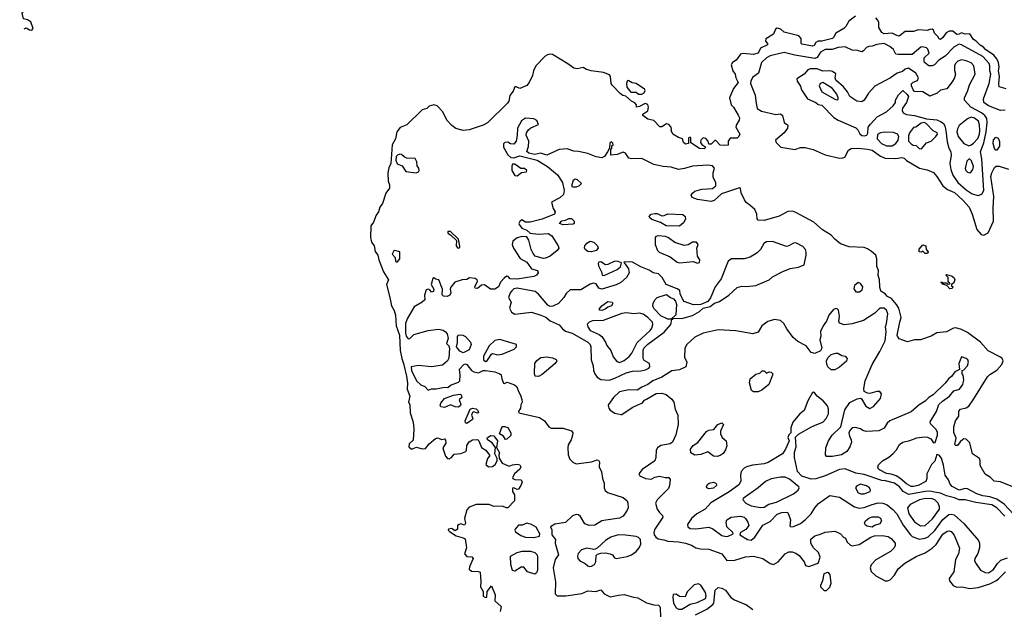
# Model space of a CAD drawing. Extents: x 2293830 to 2387798, y 66850 to 233222.
# Tile 17 of 192: x 2316571 to 2324948, y 145432 to 150449. Entities that reach past the tile are written whole.
import ezdxf

# ---------------------------------------------------------------- set-up
doc = ezdxf.new("R2010")
doc.units = 0

msp = doc.modelspace()

# ---------------------------------------------------------------- linework, layer by layer
at = {"layer": '0CON05XD'}
for points in [[(2316608.4, 150371.7), (2316625, 150380), (2316655, 150362.9), (2316675, 150359.4), (2316686.9, 150375), (2316665, 150430), (2316637, 150447), (2316602.5, 150455), (2316593.3, 150505), (2316613.8, 150535), (2316605, 150553.3), (2316585, 150554), (2316573.1, 150545), (2316571.2, 150536.4)], [(2323681.8, 150478.2), (2323624.3, 150435.7), (2323598.7, 150391.3), (2323583.8, 150375), (2323516, 150335), (2323495, 150296.2), (2323485, 150288.6), (2323395, 150267.1), (2323365, 150266.7), (2323345.5, 150255), (2323330.4, 150229.6), (2323315, 150222.5), (2323225, 150240), (2323220, 150245), (2323219.6, 150289.6), (2323200.4, 150310.4), (2323075, 150343.3), (2323046.9, 150366.9), (2323015, 150375.6), (2323002.4, 150367.6), (2322985, 150324.5), (2322919.1, 150285), (2322916.2, 150266.2), (2322934, 150245), (2322933.3, 150235), (2322875, 150206.2), (2322860.8, 150175), (2322850, 150165), (2322815, 150153.5), (2322725, 150162.5), (2322703.6, 150156.4), (2322666.7, 150105), (2322636.1, 150083.9), (2322623.9, 150066.1), (2322637.1, 150015), (2322656.9, 149985), (2322663.4, 149953.4), (2322683.1, 149915), (2322645.5, 149864.5), (2322611.2, 149785), (2322623.3, 149725), (2322645, 149703.3), (2322685, 149636.2), (2322694, 149615), (2322692, 149595), (2322667.3, 149552.7), (2322663.8, 149535), (2322696.7, 149475), (2322690, 149455), (2322675, 149440), (2322615, 149440), (2322600, 149415), (2322598.3, 149381.7), (2322565, 149377.5), (2322531.7, 149381.7), (2322495, 149420), (2322485, 149420), (2322455, 149390), (2322435, 149390), (2322427.5, 149415), (2322408, 149438), (2322385, 149443.3), (2322366.2, 149425), (2322363.3, 149405), (2322375, 149387.5), (2322410, 149365), (2322395, 149350), (2322355, 149353.8), (2322281.7, 149401.7), (2322280, 149445), (2322275, 149450), (2322260, 149445), (2322260, 149395), (2322235, 149390), (2322220, 149405), (2322210, 149435), (2322175, 149446.7), (2322127.5, 149475), (2322112.5, 149505), (2322117.5, 149515), (2322113.8, 149535), (2322095, 149558), (2322075, 149563.3), (2322035, 149537.5), (2322018.3, 149538.3), (2321965, 149592.5), (2321915, 149603.8), (2321873.8, 149635), (2321873.3, 149645), (2321915.4, 149674.6), (2321920.9, 149705), (2321915, 149728), (2321893.2, 149736.8), (2321845, 149710), (2321820, 149705), (2321817.5, 149725), (2321805, 149742.5), (2321776.4, 149756.4), (2321727, 149797), (2321703.9, 149803.9), (2321680.7, 149820.7), (2321610.7, 149890.7), (2321602.5, 149905), (2321597.5, 149965), (2321590, 149980), (2321538.3, 149998.3), (2321432.3, 150012.3), (2321393.9, 150023.9), (2321365, 150043.3), (2321315, 150030), (2321285, 150036), (2321235, 150073.3), (2321105, 150151.2), (2321085, 150156.2), (2321060.5, 150149.5), (2321041.7, 150138.3), (2320962, 150055), (2320941.9, 150015), (2320934.4, 149975), (2320906, 149915), (2320885, 149888), (2320825, 149863.2), (2320795, 149877.5), (2320783, 149877), (2320769, 149841), (2320742.5, 149805), (2320732, 149755), (2320721.7, 149738.3), (2320549.8, 149570.2), (2320515, 149550), (2320395, 149511.9), (2320345, 149505.6), (2320283, 149523), (2320248.8, 149548.8), (2320206.2, 149595), (2320170, 149665), (2320123.8, 149715), (2320095.9, 149724.1), (2320056.2, 149713.8), (2320035, 149693.3), (2319995, 149682.5), (2319864.2, 149555), (2319807.3, 149532.7), (2319778.5, 149495), (2319767.8, 149435), (2319740.8, 149385), (2319729.3, 149225), (2319712.4, 149187.6), (2319704.2, 149145), (2319706.1, 149076.1), (2319716.7, 149045), (2319717.5, 149015), (2319686.1, 148973.9), (2319657.1, 148885), (2319636.4, 148853.6), (2319624.4, 148815), (2319603.1, 148785), (2319580, 148725), (2319558.8, 148695), (2319555.7, 148595), (2319564.4, 148555), (2319585.8, 148525), (2319596.2, 148476.2), (2319618, 148445), (2319626.7, 148405), (2319667.5, 148305), (2319710, 148235), (2319693.3, 148195), (2319719.6, 148085), (2319734.2, 148015), (2319756.7, 147975), (2319767.8, 147935), (2319775.4, 147845), (2319802.2, 147765), (2319808.6, 147635), (2319821.5, 147565), (2319837.7, 147525), (2319863.3, 147415), (2319870.5, 147355), (2319869.1, 147305), (2319890, 147245), (2319880, 147195), (2319889.2, 147175), (2319891.9, 147105), (2319917.5, 147025), (2319923.5, 146965), (2319919.3, 146870.7), (2319885, 146841.1), (2319882.8, 146815), (2319905, 146795.5), (2319948.2, 146811.8), (2319995, 146797.4), (2320025, 146800.5), (2320055, 146840), (2320109.1, 146885), (2320125, 146890.7), (2320164, 146876), (2320185, 146883.3), (2320195, 146872.5), (2320198, 146845), (2320170.8, 146805), (2320175.6, 146785), (2320194.4, 146734.4), (2320210.6, 146715), (2320225, 146711.5), (2320245.3, 146724.7), (2320267, 146753), (2320325, 146758.5), (2320366.3, 146773.7), (2320373.8, 146785), (2320375.6, 146825), (2320395, 146856), (2320423.6, 146873.6), (2320465, 146878), (2320476.9, 146866.9), (2320499.5, 146809.5), (2320536.4, 146786.3), (2320568.8, 146745), (2320567.5, 146735), (2320550, 146715), (2320536.7, 146665), (2320560, 146645), (2320595, 146648.8), (2320617.5, 146665), (2320633.3, 146695), (2320633.3, 146715), (2320613.8, 146755), (2320619.3, 146809.3), (2320590, 146850), (2320552.5, 146875), (2320547.5, 146885), (2320550, 146895), (2320578.3, 146911.7), (2320605, 146908.8), (2320637.5, 146865), (2320628, 146808), (2320653.8, 146765), (2320646.5, 146745), (2320649.2, 146719.2), (2320676.4, 146676.4), (2320735, 146651.2), (2320765, 146662.5), (2320805, 146666.7), (2320825, 146662.5), (2320833.8, 146645), (2320827.5, 146625), (2320781.2, 146585), (2320763.3, 146555), (2320767.5, 146545), (2320785, 146537.5), (2320838.8, 146535), (2320846.5, 146515), (2320835, 146486.7), (2320815, 146454.2), (2320805, 146452), (2320775, 146466.7), (2320765, 146462.5), (2320762.5, 146435), (2320780.8, 146405), (2320780, 146355), (2320725, 146296.4), (2320714, 146295), (2320675, 146309.2), (2320605, 146306.6), (2320565, 146323.3), (2320455, 146324.7), (2320395, 146301.2), (2320375, 146278.1), (2320356.6, 146205), (2320364.6, 146165), (2320355, 146146.9), (2320325, 146159.6), (2320310.8, 146155), (2320297.1, 146145), (2320295, 146113.1), (2320275, 146100.4), (2320245, 146121.2), (2320218.9, 146115), (2320216.7, 146105), (2320226.9, 146095), (2320285, 146058.5), (2320345, 146041.8), (2320361.1, 146031.1), (2320372.9, 145955), (2320356.2, 145905), (2320375, 145882.5), (2320417.8, 145877.8), (2320429.2, 145865), (2320396.8, 145795), (2320396.6, 145775), (2320415, 145756.1), (2320473.9, 145753.9), (2320487.9, 145747.9), (2320493.6, 145665)], [(2324965, 149861.2), (2324905, 149876.7), (2324900.6, 149905), (2324907.3, 149965), (2324898.2, 150015), (2324903.6, 150043.6), (2324900, 150085), (2324885.4, 150115.4), (2324857.7, 150147.7), (2324787.5, 150195), (2324772.5, 150215), (2324742, 150232), (2324710, 150265), (2324685, 150278.9), (2324655, 150328.1), (2324615, 150326.9), (2324585, 150336.2), (2324565, 150324.6), (2324545, 150323.6), (2324510, 150350), (2324480, 150350), (2324452.4, 150337.6), (2324425, 150296.2), (2324405, 150281.2), (2324395, 150282.5), (2324384.1, 150304.1), (2324353.3, 150335), (2324345, 150360), (2324333, 150367), (2324313.6, 150366.4), (2324293, 150357), (2324216.4, 150363.6), (2324175, 150347.5), (2324105, 150348), (2324055, 150310), (2324035, 150314), (2323995, 150335.5), (2323925, 150328), (2323905, 150338.8), (2323881.1, 150381.1), (2323880, 150425), (2323872, 150445), (2323854.2, 150465)], [(2324955, 149678.6), (2324915.9, 149675.9), (2324815, 149714.5), (2324774.7, 149744.7), (2324770.4, 149775), (2324817.9, 149905), (2324834.6, 149985), (2324824.5, 150015), (2324825.4, 150055), (2324819.5, 150075), (2324764.4, 150135), (2324585, 150235.7), (2324565, 150241.4), (2324521.1, 150218.9), (2324445, 150138.9), (2324392, 150105), (2324355, 150064.2), (2324335, 150056.9), (2324305, 150056.2), (2324270, 150085), (2324266.1, 150096.1), (2324266.2, 150125), (2324307.5, 150165), (2324296.7, 150196.7), (2324285, 150210), (2324248.3, 150218.3), (2324236.7, 150215), (2324165, 150151.9), (2324046.4, 150153.6), (2324025.7, 150155.7), (2324005.7, 150195), (2323975, 150221.1), (2323925, 150245.4), (2323865, 150239.1), (2323825, 150222.9), (2323795, 150221.2), (2323775, 150213.3), (2323751.2, 150185), (2323735, 150176.2), (2323698, 150188), (2323655, 150189.4), (2323595, 150218.8), (2323535, 150211.8), (2323483.6, 150196.4), (2323425, 150196.4), (2323385, 150172.5), (2323355, 150125.7), (2323335, 150119.5), (2323165, 150148.1), (2323075, 150170.5), (2322955, 150141.5), (2322925, 150125.6), (2322881.9, 150085), (2322857, 149993), (2322805, 149957.5), (2322792.5, 149925), (2322790, 149905), (2322827.6, 149807.6), (2322835.6, 149735.6)], [(2324725, 148954.3), (2324755.6, 148964.4), (2324774.4, 148995), (2324757.4, 149265), (2324745.4, 149325), (2324775, 149400), (2324794.1, 149495), (2324802.5, 149575), (2324798.5, 149608.5), (2324783.3, 149635), (2324755, 149656.5), (2324664, 149705), (2324610, 149765), (2324610, 149785), (2324638.8, 149845), (2324652, 149895), (2324699.2, 149985), (2324688.8, 150055), (2324665, 150081.2), (2324625, 150100), (2324585, 150106), (2324553.3, 150095), (2324532.7, 150077.3), (2324523.3, 150055), (2324523.8, 150016.2), (2324532.5, 149985), (2324525.6, 149955), (2324505, 149918.8), (2324458.2, 149861.8), (2324405, 149847.8), (2324375.6, 149824.4), (2324315, 149798.8), (2324255, 149834), (2324185, 149837.5), (2324171.7, 149851.7), (2324157.5, 149885), (2324158.3, 149901.7), (2324173, 149917), (2324209.3, 149930.7), (2324216.7, 149955), (2324196.7, 149995), (2324133.6, 150036.4), (2324105, 150027.5), (2324082.5, 150007.5), (2324037.5, 149995), (2323981.2, 149955), (2323846.4, 149883.6), (2323792.2, 149825), (2323755, 149764), (2323735, 149749.4), (2323694.7, 149754.7), (2323634.3, 149795), (2323614.5, 149835), (2323578.9, 149878.9), (2323515, 149933.3), (2323508.2, 149955), (2323515, 149987.5), (2323485, 150008.8), (2323463.9, 150013.9), (2323405, 150011.5), (2323355, 150031.5), (2323295, 150029.4), (2323276.6, 150023.4), (2323244.1, 149985.9), (2323182.5, 149945), (2323186.2, 149925), (2323212.9, 149882.9), (2323223, 149853), (2323273.8, 149775), (2323345, 149744.4), (2323365, 149728.6), (2323395, 149720.8), (2323497.4, 149617.4), (2323535, 149593.1), (2323685, 149530), (2323702.7, 149512.7), (2323717.7, 149477.7), (2323736.1, 149463.9), (2323755, 149460), (2323777.5, 149465), (2323786.4, 149483.6), (2323791.2, 149535), (2323809.7, 149560.3), (2323867.6, 149622.4), (2323944.5, 149665.5), (2324003.8, 149715), (2324022.5, 149745), (2324023.8, 149765), (2324049.3, 149810.7), (2324085, 149847.5), (2324123, 149813), (2324132.5, 149795), (2324116.7, 149745), (2324081.2, 149695), (2324078.8, 149675), (2324086.7, 149655), (2324115, 149641.2), (2324185, 149634.2), (2324285, 149605.6), (2324375, 149596.5), (2324410.6, 149580.6), (2324430.8, 149565), (2324441.9, 149545), (2324451.8, 149505), (2324460.8, 149410.8), (2324476.2, 149355), (2324493.3, 149325), (2324496, 149295), (2324485.8, 149225), (2324493.1, 149175), (2324509.4, 149125), (2324551.9, 149065), (2324622.4, 149002.4), (2324675, 148966.9), (2324725, 148954.3)], [(2321865, 149813.8), (2321885, 149827.5), (2321891.2, 149845), (2321887, 149857), (2321815.9, 149905.9), (2321782.7, 149912.7), (2321755, 149927.5), (2321745, 149930), (2321740, 149925), (2321733.3, 149905), (2321737.5, 149875), (2321771.7, 149831.7), (2321815, 149832.5), (2321836.1, 149816.1), (2321865, 149813.8)], [(2323525, 149767.5), (2323535, 149772.5), (2323536, 149785), (2323523.8, 149815), (2323484, 149865), (2323405, 149913.8), (2323381.2, 149905), (2323373.8, 149885), (2323395, 149834.2), (2323505, 149773.8), (2323525, 149767.5)], [(2322835.6, 149735.6), (2322844.4, 149694.4), (2322881.1, 149671.1), (2323005, 149642), (2323045, 149648), (2323060, 149635), (2323074.1, 149574.1), (2323102.5, 149555), (2323107.5, 149545), (2323102.5, 149525), (2323074, 149485), (2323001.2, 149425), (2323007.5, 149405), (2323047.5, 149365), (2323165, 149344.4), (2323215, 149360.6), (2323255, 149361.4), (2323323, 149343), (2323425, 149298.9), (2323545, 149270.8), (2323575, 149272.5), (2323590.3, 149279.7), (2323622.1, 149337.9), (2323645, 149354.2), (2323705, 149356.7), (2323785, 149348.5), (2323825, 149338.2), (2323895, 149287.8), (2323935, 149270.5), (2324025, 149268.2), (2324075.2, 149275.3), (2324095, 149269.6), (2324115, 149251.4), (2324226.1, 149186.1), (2324290.7, 149170.7), (2324345, 149150), (2324375, 149113.8), (2324425, 149034.2), (2324465.4, 149005.4), (2324525, 148978.1), (2324595, 148913.1), (2324648, 148855), (2324675.5, 148795.5), (2324713, 148663), (2324752.2, 148622.2), (2324775, 148615.8), (2324810.8, 148635), (2324856.9, 148735), (2324852.9, 148845), (2324858.9, 148945), (2324832.7, 149115), (2324841.1, 149145), (2324865, 149192.5), (2324878.8, 149201.2), (2324905, 149201.2), (2324985, 149178.1)], [(2324645, 149376), (2324665, 149384.2), (2324685, 149396.9), (2324721.7, 149438.3), (2324735.7, 149474.3), (2324739.7, 149505), (2324736.8, 149555), (2324727.3, 149585), (2324695, 149610.5), (2324665, 149618.5), (2324635, 149606.4), (2324565, 149547.5), (2324548.9, 149521.1), (2324543.3, 149495), (2324554.5, 149454.5), (2324605, 149394.3), (2324645, 149376)], [(2325035, 146468.8), (2324915, 146516.7), (2324863, 146523), (2324830, 146555), (2324785, 146582.5), (2324742.5, 146655), (2324743.3, 146695), (2324736.7, 146715), (2324677.5, 146755), (2324655, 146850), (2324625, 146880), (2324605, 146882.5), (2324595, 146877.5), (2324572.3, 146857.7), (2324550, 146825), (2324535, 146826.7), (2324526.7, 146835), (2324538, 146888), (2324517.5, 146937.5), (2324519.2, 146985), (2324534, 147035), (2324560.8, 147075), (2324560.9, 147119.1), (2324574.4, 147135.6), (2324625, 147146.7), (2324645, 147160), (2324687.8, 147222.2), (2324805, 147410), (2324825, 147430), (2324885, 147466.7), (2324926.7, 147515), (2324938.8, 147545), (2324930, 147565), (2324915, 147578.8), (2324812.1, 147632.1), (2324746, 147706), (2324635, 147786.9), (2324585, 147813.5), (2324535, 147828.5), (2324515, 147825.6), (2324455, 147794.4), (2324375, 147783.3), (2324325, 147756.7), (2324235, 147725.6), (2324185, 147725.7), (2324125, 147708.1), (2324055, 147734), (2324038.6, 147755), (2324037.8, 147765), (2324058.1, 147875), (2324071.4, 147915), (2324049.6, 147995), (2324031.9, 148025), (2323987.6, 148077.6), (2323955, 148094.5), (2323935, 148115.6), (2323898.7, 148138.7), (2323888.9, 148175), (2323886.9, 148235), (2323874.6, 148275.4), (2323877.8, 148315), (2323865, 148350), (2323864.5, 148414.5), (2323854.2, 148445), (2323817.7, 148477.7), (2323785, 148498.9), (2323755, 148509.4), (2323627.1, 148517.1), (2323555, 148542.5), (2323505, 148580.6), (2323475, 148614.4), (2323401.1, 148661.1), (2323327.1, 148725), (2323175, 148809.2), (2323145, 148818.6), (2323105, 148816), (2323031.7, 148778.3), (2322905, 148739.2), (2322855, 148743.3), (2322846.7, 148755), (2322843.8, 148795), (2322824.3, 148835), (2322781.7, 148871.7), (2322753.1, 148893.1), (2322736.5, 148915), (2322709.2, 148975), (2322702.5, 149012.5), (2322695, 149017.5), (2322543.2, 148966.8), (2322478.7, 148911.3), (2322455, 148902.9), (2322338.3, 148918.3), (2322293.3, 148935), (2322283.3, 148955), (2322295, 148973.3), (2322315, 148988.8), (2322375, 149006), (2322465, 149012.5), (2322493.8, 149035), (2322493.8, 149065), (2322471.2, 149105), (2322472, 149145), (2322481.2, 149185), (2322465, 149205.8), (2322425, 149212.5), (2322295, 149203.3), (2322227.6, 149182.4), (2322175, 149175.4), (2322115, 149193.8), (2322045, 149198.9), (2321965, 149215.6), (2321865, 149266.7), (2321775, 149263.9), (2321755, 149271.9), (2321725, 149313.8), (2321705, 149321.2), (2321655, 149301.2), (2321600, 149295), (2321600, 149345), (2321610, 149355), (2321610, 149375), (2321620, 149385), (2321618.3, 149398.3), (2321605, 149410), (2321593, 149397), (2321590, 149355), (2321573.3, 149325), (2321546.7, 149285), (2321525, 149273.1), (2321475, 149281.3), (2321405, 149311.1), (2321325, 149327.7), (2321285, 149329.6), (2321228.9, 149348.9), (2321160, 149345), (2321055, 149296.2), (2321005, 149313.8), (2320955, 149302), (2320902.3, 149312.3), (2320886.4, 149326.4), (2320899.3, 149370.7), (2320902.2, 149415), (2320881.4, 149465), (2320882.9, 149485), (2320898.7, 149511.3), (2320920.3, 149529.7), (2320984.1, 149555.9), (2320969.9, 149589.9), (2320945, 149606.2), (2320875, 149610), (2320840.5, 149589.5), (2320807.5, 149525), (2320804.1, 149464.1), (2320794, 149415), (2320775, 149388.8), (2320748.3, 149391.7), (2320725, 149406.7), (2320700, 149405), (2320688.3, 149391.7), (2320687.5, 149365), (2320725, 149300), (2320750, 149275), (2320775, 149273.3), (2320825, 149291.2), (2320975, 149254), (2321060.5, 149200.5), (2321147.7, 149127.7), (2321190, 149065), (2321204.4, 148995), (2321197.8, 148962.2), (2321167.5, 148932.5), (2321096.7, 148895), (2321111.2, 148841.2), (2321127.5, 148815), (2321122.5, 148795), (2321015, 148750.6), (2320915, 148727.1), (2320875, 148727.5), (2320842.5, 148745), (2320825, 148731.2), (2320818.8, 148715), (2320820, 148705), (2320842.5, 148675), (2320885, 148656.7), (2320913.6, 148633.6), (2320985, 148623.3), (2321068.3, 148628.3), (2321099.7, 148609.7), (2321152, 148525), (2321157.5, 148505), (2321145, 148483.8), (2321084.4, 148435.6)], [(2324245, 149351.1), (2324285, 149400.5), (2324325.5, 149414.5), (2324366.2, 149453.8), (2324378.6, 149475), (2324376.4, 149486.4), (2324343.5, 149503.5), (2324284.4, 149564.4), (2324265, 149573.3), (2324240.8, 149569.2), (2324195, 149533.8), (2324175, 149532.5), (2324141.2, 149485), (2324131.7, 149461.7), (2324134, 149415), (2324155, 149393.3), (2324172.3, 149382.3), (2324197.1, 149377.1), (2324225, 149353.8), (2324245, 149351.1)], [(2323995, 149374.4), (2324025.4, 149394.6), (2324045.8, 149425), (2324050, 149455), (2324038.8, 149475), (2324005, 149489.2), (2323925, 149490.8), (2323894.3, 149485.7), (2323868.8, 149471.2), (2323866, 149435), (2323903.8, 149395), (2323945, 149374.4), (2323995, 149374.4)], [(2324885, 149340), (2324875, 149340), (2324865, 149352.5), (2324853.1, 149395), (2324855, 149427.5), (2324875, 149448.8), (2324895, 149440), (2324908.3, 149411.7), (2324907.3, 149372.7), (2324885, 149340)], [(2319945, 149147.1), (2319965, 149154), (2319970, 149165), (2319966.2, 149185), (2319953.3, 149205), (2319949.3, 149239.3), (2319935, 149267.5), (2319865, 149270.8), (2319841.5, 149281.5), (2319820.6, 149300.6), (2319805, 149304.3), (2319785, 149297.3), (2319775, 149285.6), (2319770.9, 149255), (2319782.8, 149222.8), (2319825, 149206.7), (2319855, 149156.2), (2319945, 149147.1)], [(2320805, 149121.1), (2320841.4, 149148.6), (2320883.3, 149155), (2320885.8, 149165), (2320865, 149183.3), (2320835, 149183.3), (2320785, 149218.6), (2320765, 149218.8), (2320756.9, 149203.1), (2320759.4, 149165), (2320785, 149122.9), (2320805, 149121.1)], [(2324655, 149146.7), (2324665, 149153.3), (2324681.2, 149175), (2324685, 149200), (2324668.8, 149248.8), (2324655, 149262.5), (2324645, 149262.5), (2324630, 149245), (2324616.4, 149183.6), (2324622, 149165), (2324635, 149151.2), (2324655, 149146.7)], [(2321305, 149022.9), (2321275, 149023.8), (2321268.8, 149035), (2321284.1, 149085.9), (2321296.4, 149093.6), (2321315, 149090), (2321350, 149055), (2321330, 149035), (2321305, 149022.9)], [(2322185, 148692.5), (2322072.5, 148695), (2322024, 148724), (2321949.3, 148749.3), (2321932.3, 148762.3), (2321927.5, 148775), (2321945, 148793.3), (2321975, 148801.2), (2321995, 148801.2), (2322035, 148780), (2322055, 148782.5), (2322085, 148798), (2322211.7, 148791.7), (2322232.5, 148775), (2322237, 148753), (2322219.3, 148720.7), (2322185, 148692.5)], [(2321195, 148703.3), (2321162.5, 148715), (2321183, 148737), (2321215, 148742.5), (2321243.6, 148756.4), (2321265, 148757.5), (2321288.8, 148735), (2321287.5, 148715), (2321280, 148710), (2321195, 148703.3)], [(2320305, 148504.3), (2320315, 148512), (2320317.1, 148522.9), (2320305, 148580.8), (2320235, 148648), (2320215, 148646.7), (2320212.5, 148632.5), (2320237.8, 148617.8), (2320288.8, 148568.8), (2320285.5, 148525), (2320295, 148508.6), (2320305, 148504.3)], [(2322335, 148377.5), (2322355, 148382.5), (2322357.5, 148405), (2322337, 148437), (2322332.5, 148505), (2322342.5, 148535), (2322330, 148555), (2322296.7, 148556.7), (2322258, 148532), (2322225, 148528.8), (2322145, 148552), (2322092.3, 148592.3), (2322065, 148603.8), (2322005, 148608.8), (2321982.5, 148605), (2321977.5, 148595), (2321978, 148535), (2321996.4, 148486.4), (2322011.7, 148471.7), (2322105, 148430), (2322165, 148386.7), (2322185, 148380), (2322305, 148392.5), (2322335, 148377.5)], [(2321084.4, 148435.6), (2321045, 148418.8), (2321025, 148418), (2320957.3, 148437.3), (2320938.8, 148458.8), (2320922, 148495), (2320901.7, 148571.7), (2320885, 148600), (2320845, 148603.3), (2320805, 148593.8), (2320766.1, 148563.9), (2320760, 148535), (2320771.2, 148505), (2320828.3, 148418.3), (2320885, 148386.7), (2320925, 148330), (2320977.5, 148315), (2320982.5, 148295), (2320967.5, 148275), (2320945, 148264), (2320805, 148241.1), (2320745, 148244.2), (2320725.8, 148265), (2320715, 148266.1), (2320695, 148253.6), (2320661.8, 148215), (2320646, 148175), (2320615, 148156.2), (2320576.4, 148156.4), (2320525, 148194), (2320501.2, 148188.8), (2320465, 148162.5), (2320447.5, 148165), (2320444, 148175), (2320467.5, 148225), (2320463.3, 148235), (2320446.8, 148246.8), (2320397.3, 148252.7), (2320375, 148238.9), (2320335, 148234.6), (2320274.1, 148215.9), (2320237.9, 148172.1), (2320234.5, 148155.5), (2320240, 148125), (2320230, 148105), (2320207.1, 148092.9), (2320177.6, 148097.6), (2320166.9, 148106.9), (2320168, 148155), (2320136.2, 148236.2), (2320111.2, 148241.2), (2320095, 148252), (2320085, 148246), (2320073.3, 148195), (2320095.8, 148155), (2320092.5, 148135), (2320075, 148130), (2320059.5, 148149.5), (2320045, 148156.7), (2320028.8, 148151.2), (2320015.6, 148105), (2320017.5, 148065), (2319996.7, 148045), (2319927.1, 148005), (2319868.6, 147905), (2319854.5, 147865), (2319852.6, 147785), (2319859.2, 147755), (2319875, 147733.5), (2319889.2, 147735), (2319925, 147770), (2320045.8, 147805.8), (2320135, 147816.5), (2320175, 147807.8), (2320193.7, 147793.7), (2320208.6, 147775), (2320215.5, 147735), (2320203.3, 147695), (2320221.4, 147675), (2320228.6, 147655), (2320222.3, 147567.7), (2320211.2, 147545), (2320169.2, 147510.8), (2320075, 147494.6), (2319965, 147507.5), (2319901.2, 147495), (2319904.4, 147465), (2319946.9, 147375), (2319985, 147343.3), (2320018.9, 147328.9), (2320045, 147298.1), (2320075, 147307.8), (2320115, 147309.1), (2320185, 147322.5), (2320215, 147320), (2320235, 147340), (2320305.8, 147365), (2320314.5, 147375.5), (2320320, 147425), (2320313.4, 147476.6), (2320351.2, 147515), (2320365, 147520), (2320376.2, 147515), (2320414.1, 147464.1), (2320435, 147451.5), (2320475, 147445.3), (2320515, 147463.1), (2320534.2, 147464.2), (2320612.7, 147452.7), (2320657.5, 147435), (2320667, 147427), (2320672.1, 147392.1), (2320687.5, 147355), (2320695, 147352.9), (2320717.5, 147365), (2320781, 147341), (2320801.1, 147325), (2320813.7, 147285), (2320832.9, 147255), (2320841.9, 147218.1), (2320845.7, 147194.3), (2320835, 147171.2), (2320832.3, 147145), (2320814.5, 147115), (2320816.7, 147105), (2320995, 147062.9), (2321036.7, 147035), (2321074.3, 146984.3), (2321092.7, 146972.7), (2321195, 146973.8), (2321265, 146950), (2321276, 146935), (2321273.8, 146915), (2321263.8, 146875), (2321238.6, 146831.4), (2321234.5, 146805.5), (2321237, 146747), (2321250.9, 146710.9), (2321276.2, 146685), (2321305, 146670.8), (2321435, 146688), (2321485, 146703.3), (2321495, 146700), (2321503.3, 146685), (2321500, 146645), (2321522.3, 146602.3), (2321529.2, 146545), (2321544, 146505), (2321543.8, 146465), (2321552.7, 146442.7), (2321572.5, 146425), (2321704.5, 146384.5), (2321738.8, 146355), (2321746, 146335), (2321747.5, 146295), (2321740.8, 146275), (2321705, 146225.7), (2321675, 146208.6), (2321558.3, 146191.7), (2321525, 146183.8), (2321465, 146146.9), (2321415, 146144.2), (2321378.3, 146158.3), (2321342.7, 146222.7), (2321325.9, 146235.9), (2321305, 146238.8), (2321275, 146228), (2321215, 146170.8), (2321123.2, 146156.8), (2321087.5, 146135), (2321097.7, 146107.7), (2321098, 146065), (2321128.8, 146025), (2321127.5, 145995), (2321156.2, 145895), (2321127.5, 145855), (2321110.6, 145785), (2321130, 145665), (2321126.7, 145565), (2321145, 145546.7), (2321217.7, 145547.7), (2321354.2, 145565.8), (2321405, 145590), (2321473, 145583), (2321515, 145597.5), (2321544.3, 145565), (2321595, 145538.1), (2321665, 145554), (2321715, 145558.1), (2321794.3, 145535.7), (2321829.6, 145529.6), (2321905, 145488), (2321965, 145470), (2322005, 145468.8), (2322015, 145460), (2322020.8, 145445), (2322022, 145365)], [(2321585, 147383.3), (2321635, 147400), (2321730, 147445), (2321785, 147458.6), (2321855, 147460), (2321895, 147470), (2321922.5, 147485), (2321932.5, 147495), (2321930, 147525), (2321885, 147550), (2321876.2, 147565), (2321875.6, 147635), (2321881.5, 147655), (2321915, 147689.4), (2322055, 147790), (2322110, 147855), (2322120, 147900), (2322128.3, 147901.7), (2322130, 147910), (2322205, 147906.2), (2322295, 147931.2), (2322355, 147966.7), (2322386.4, 147993.6), (2322445, 148010), (2322482.3, 148037.7), (2322525, 148052.5), (2322605.6, 148104.4), (2322675, 148170), (2322715, 148182), (2322755, 148178), (2322833, 148187), (2322947.5, 148235), (2322975, 148260), (2323065, 148307.8), (2323125, 148330.8), (2323196.1, 148343.9), (2323246.4, 148363.6), (2323261.9, 148445), (2323261.2, 148471.2), (2323256, 148495), (2323235, 148518), (2323175, 148551.2), (2323155, 148548.8), (2323115, 148524), (2323095, 148519.2), (2322975, 148562.5), (2322925, 148560), (2322901.2, 148545), (2322872.5, 148495), (2322845, 148464.3), (2322785, 148429.2), (2322735, 148413.8), (2322627, 148413), (2322600, 148395), (2322540, 148245), (2322489.2, 148175), (2322447.7, 148082.3), (2322425, 148052.5), (2322365, 148026.7), (2322305, 148024.2), (2322225, 148050), (2322210, 148075), (2322190, 148115), (2322187.5, 148145), (2322165, 148160), (2322072.5, 148195), (2322037.5, 148255), (2322005, 148287.5), (2321960, 148295), (2321927, 148317), (2321856.4, 148346.4), (2321785, 148386.2), (2321765, 148390), (2321710, 148385), (2321750, 148330), (2321756.4, 148295), (2321733.2, 148255), (2321685, 148212.8), (2321645, 148193.5), (2321525, 148157.3), (2321497.5, 148165), (2321475, 148201.2), (2321455.8, 148205.8), (2321425, 148198.2), (2321345, 148149.4), (2321255, 148149.2), (2321219.8, 148120.2), (2321199.4, 148085), (2321155.6, 148034.4), (2321108.3, 148011.7), (2321085, 148010), (2321065, 148020), (2320984.5, 148114.5), (2320956.2, 148135), (2320805, 148164.7), (2320775, 148158.2), (2320757.5, 148142.5), (2320744, 148126), (2320728.9, 148085), (2320752.9, 148045), (2320739.5, 147995), (2320755, 147960), (2320785, 147944.2), (2320925, 147959.2), (2321005, 147935.8), (2321047, 147917), (2321085, 147886.2), (2321162.3, 147852.3), (2321189.1, 147819.1), (2321215, 147798.6), (2321271.3, 147781.3), (2321404, 147705), (2321424, 147685), (2321430.8, 147665), (2321433.5, 147555), (2321451.2, 147505), (2321454.4, 147465), (2321464.4, 147435), (2321485, 147407.5), (2321515, 147388), (2321585, 147383.3)], [(2321435, 148473.5), (2321405, 148476), (2321382.3, 148492.3), (2321376.4, 148506.4), (2321378.8, 148525), (2321395, 148546.7), (2321425, 148563.8), (2321455.8, 148555.8), (2321486.7, 148525), (2321493.8, 148505), (2321475, 148486), (2321435, 148473.5)], [(2324295, 148460), (2324275, 148460), (2324255, 148480), (2324245, 148470), (2324223, 148473), (2324223, 148497), (2324255, 148532.5), (2324280, 148525), (2324283, 148493), (2324300, 148475), (2324295, 148460)], [(2319775, 148387.5), (2319785, 148388.8), (2319805.5, 148415), (2319806.2, 148475), (2319763.8, 148486.2), (2319755, 148482.5), (2319740, 148455), (2319766.7, 148425), (2319767.5, 148395), (2319775, 148387.5)], [(2321545, 148271.2), (2321655, 148322.5), (2321682, 148345), (2321690, 148380), (2321662.3, 148392.3), (2321635, 148394.4), (2321575, 148365.5), (2321555, 148362.9), (2321515, 148387.5), (2321497.5, 148385), (2321492, 148375), (2321496, 148355), (2321521.9, 148305), (2321526.2, 148276.2), (2321545, 148271.2)], [(2324485, 148160), (2324458.3, 148188.3), (2324425, 148200), (2324410, 148215), (2324415, 148220), (2324420, 148210), (2324455, 148210), (2324465, 148200), (2324488.3, 148201.7), (2324470, 148225), (2324470, 148255), (2324450, 148275), (2324455, 148280), (2324505, 148267.5), (2324521.7, 148251.7), (2324527.5, 148235), (2324518.8, 148211.2), (2324500, 148195), (2324500, 148185), (2324510, 148175), (2324505, 148162.5), (2324485, 148160)], [(2323715, 148133.8), (2323738.3, 148151.7), (2323743.3, 148175), (2323725, 148203.3), (2323705, 148212.5), (2323675, 148187.5), (2323669.3, 148159.3), (2323683.9, 148133.9), (2323715, 148133.8)], [(2322115, 147900), (2322085, 147901.2), (2322025, 147930), (2321965, 147992), (2321958.6, 148015), (2321960.8, 148035), (2321975, 148066.2), (2321995, 148086), (2322075, 148110), (2322107.5, 148085), (2322134.1, 148074.1), (2322150, 148055), (2322160, 148025), (2322152.5, 147937.5), (2322115, 147900)], [(2321525, 147974.2), (2321506.4, 147976.4), (2321501.2, 147985), (2321524, 148015), (2321575, 148050), (2321612.5, 148045), (2321616.7, 148035), (2321605.6, 148014.4), (2321575.8, 148004.2), (2321552.5, 147985), (2321525, 147974.2)], [(2321675, 147532), (2321715, 147550), (2321756.5, 147583.5), (2321778, 147612), (2321825, 147701.5), (2321936, 147804), (2321948.1, 147825), (2321957.8, 147855), (2321954.3, 147875), (2321915.7, 147915), (2321875, 147944.3), (2321845, 147953.1), (2321795, 147945.8), (2321735, 147953.6), (2321695, 147950.4), (2321535, 147890.7), (2321443.7, 147886.3), (2321416.7, 147875), (2321400.5, 147859.5), (2321404.2, 147835), (2321425.7, 147805.7), (2321501.5, 147771.5), (2321523, 147753), (2321555, 147706.2), (2321566.8, 147676.8), (2321600, 147635), (2321621.2, 147581.2), (2321651.7, 147541.7), (2321675, 147532)], [(2325025, 146241.5), (2324946.1, 146326.1), (2324885, 146368.4), (2324825, 146389.2), (2324765, 146397.9), (2324715, 146413.6), (2324635, 146457.8), (2324615, 146459.1), (2324565, 146447.1), (2324505, 146476.9), (2324486.9, 146496.9), (2324473.9, 146535), (2324444.4, 146575), (2324430.7, 146659.3), (2324415, 146717.5), (2324395, 146742.5), (2324375, 146750), (2324356.2, 146693.8), (2324327.5, 146665), (2324288.8, 146585), (2324290, 146545), (2324279.1, 146520.9), (2324215, 146484.6), (2324175, 146476.2), (2324155, 146478.5), (2324115, 146500), (2324058.5, 146548.5), (2324027.3, 146567.3), (2323985, 146582.4), (2323945, 146588.5), (2323885, 146618.8), (2323876.7, 146625), (2323871.2, 146645), (2323877.7, 146662.3), (2323911.2, 146695), (2323965, 146726.2), (2324001.2, 146758.8), (2324030.5, 146789.5), (2324056.1, 146833.9), (2324086.1, 146853.9), (2324145, 146868), (2324205, 146892.5), (2324265, 146899.2), (2324295.8, 146895.8), (2324323.8, 146883.8), (2324345, 146850), (2324359.3, 146850.7), (2324380, 146915), (2324379.3, 146939.3), (2324366.7, 146965), (2324321.2, 147011.2), (2324316.4, 147026.4), (2324371.4, 147115), (2324390.8, 147175), (2324422.5, 147202.5), (2324481.2, 147245), (2324517.7, 147292.3), (2324566.7, 147305), (2324593.9, 147346.1), (2324603.3, 147385), (2324597.5, 147425), (2324590, 147435), (2324590, 147465), (2324605, 147470), (2324636.1, 147503.9), (2324643.3, 147535), (2324636.7, 147555), (2324625, 147567.5), (2324585, 147580), (2324562.5, 147525), (2324568.3, 147471.7), (2324527, 147453), (2324498.3, 147411.7), (2324475, 147396.2), (2324445, 147356.7), (2324343, 147257), (2324305, 147235.8), (2324275, 147204), (2324225, 147172), (2324155, 147111.2), (2323973.3, 147035), (2323952.7, 147017.3), (2323925, 146972.5), (2323879.3, 146950.7), (2323774.1, 146944.1), (2323745, 146953.8), (2323725, 146968.8), (2323681.7, 146978.3), (2323652.5, 146975), (2323632.5, 146955), (2323626.7, 146935), (2323630, 146905), (2323646.2, 146875), (2323648.8, 146855), (2323634.2, 146815.8), (2323608.8, 146775), (2323562.3, 146747.7), (2323485, 146733.3), (2323435, 146732.5), (2323427, 146747), (2323428.8, 146805), (2323452.5, 146865), (2323484.2, 146915), (2323556.1, 146983.9), (2323591.9, 147128.1), (2323635, 147191.2), (2323695, 147223.3), (2323725, 147227.5), (2323733, 147223), (2323770.5, 147160.5), (2323805, 147140), (2323835, 147156.7), (2323896.2, 147225), (2323902.5, 147265), (2323890, 147285), (2323865, 147286), (2323805, 147268.8), (2323785, 147270), (2323756.2, 147286.2), (2323752.3, 147312.3), (2323765.7, 147375), (2323823.1, 147515), (2323889.2, 147625), (2323933.4, 147716.6), (2323941.9, 147795), (2323936.9, 147835), (2323945.5, 147864.5), (2323955.8, 147945), (2323946.6, 147976.6), (2323925, 147995.7), (2323895.8, 147994.2), (2323880, 147985), (2323847.9, 147952.1), (2323750.3, 147889.7), (2323655, 147860.8), (2323585, 147852), (2323546.4, 147866.4), (2323540, 147885), (2323546.2, 147925), (2323536.4, 147976.4), (2323525, 147990), (2323515, 147992.5), (2323495, 147982.5), (2323454.2, 147935.8), (2323436.1, 147883.9), (2323406.7, 147845), (2323383.8, 147795), (2323385.8, 147755), (2323380, 147725), (2323397, 147653), (2323385, 147632.5), (2323335, 147607.5), (2323305, 147617.5), (2323263, 147673), (2323191.3, 147711.3), (2323151.2, 147745), (2323097.9, 147817.9), (2323073, 147863), (2323045, 147890), (2322993, 147897), (2322935, 147880), (2322883.8, 147845), (2322855, 147791.2), (2322810, 147775), (2322665, 147801.1), (2322515, 147808.9), (2322385, 147782.9), (2322315, 147748), (2322246.2, 147685), (2322228.8, 147655), (2322228.3, 147578.3), (2322247.5, 147535), (2322240, 147495), (2322185, 147470), (2322118.3, 147461.7), (2322033.6, 147406.4), (2321957.5, 147375), (2321916.1, 147343.9), (2321865, 147323.3), (2321825, 147296.2), (2321755, 147299.4), (2321675, 147284), (2321624, 147235), (2321580, 147175), (2321576.7, 147165), (2321583.3, 147145), (2321596.1, 147126.1), (2321635, 147100), (2321685, 147090), (2321695, 147090), (2321780.7, 147149.3), (2321835, 147176), (2321867.5, 147185), (2321888.3, 147211.7), (2321905, 147221.2), (2321985, 147268.8), (2322035, 147271.2), (2322071.2, 147261.2), (2322119.5, 147219.5), (2322136.1, 147196.1), (2322148.8, 147135), (2322170, 147085), (2322173.3, 147005), (2322154.1, 146915.9), (2322125.8, 146854.2), (2322105, 146840), (2322025, 146826), (2321996.2, 146805), (2321987.5, 146785), (2321984, 146725), (2321974.1, 146695.9), (2321868.3, 146621.7), (2321840, 146585), (2321847, 146567), (2321894.1, 146544.1), (2321945, 146540), (2321975, 146556.2), (2322015, 146566.2), (2322063.6, 146553.6), (2322095, 146552.5), (2322106.4, 146536.4), (2322100, 146485), (2322090.5, 146459.5), (2321995, 146363.3), (2321980, 146335), (2321994, 146285), (2322013.8, 146255), (2322040.7, 146230.7), (2322043.3, 146215), (2321975.8, 146115), (2321967.5, 146085), (2321970, 146065), (2321983.8, 146045), (2322002.1, 146032.1), (2322052.8, 146022.8), (2322085, 146012.2), (2322175, 146007.3), (2322235, 145994.3), (2322286.8, 145976.8), (2322325, 145956.2), (2322363, 145947), (2322435, 145944), (2322545, 145903.8), (2322587, 145847), (2322655, 145850), (2322745, 145878.9), (2322815, 145883.5), (2322893.8, 145865), (2322955, 145820.8), (2322985, 145814.3), (2323023.6, 145836.4), (2323085, 145905.7), (2323115, 145921.9), (2323141.9, 145921.9), (2323175, 145911.2), (2323201.5, 145891.5), (2323246.2, 145835), (2323257.5, 145805), (2323285, 145796.7), (2323355, 145821.2), (2323368.6, 145831.4), (2323382, 145875), (2323367.5, 145915), (2323325.5, 145955.5), (2323300.8, 145995), (2323302.1, 146027.9), (2323335, 146058), (2323375, 146067.5), (2323425, 146090), (2323505, 146096.2), (2323525, 146090), (2323553.6, 146073.6), (2323580, 146045), (2323596.4, 146036.4), (2323612.5, 146005), (2323639.3, 145979.3), (2323655, 145973.3), (2323712.5, 145985), (2323813.9, 146046.1), (2323843.6, 146056.4), (2323909.5, 146059.5), (2323960.5, 146050.5), (2323985, 146036.2), (2324018.8, 145995), (2324020, 145975), (2324011.2, 145955), (2323981.2, 145925), (2323855.5, 145854.5), (2323815, 145810), (2323806.2, 145785), (2323816.2, 145755), (2323855, 145716), (2323935, 145673.3), (2323955, 145673.3), (2323975.9, 145684.1), (2324015, 145723.8), (2324045, 145776), (2324102, 145825), (2324198.7, 145881.3), (2324275, 145913.1), (2324335, 145951.4), (2324368.1, 145985), (2324425, 146072.9), (2324461.7, 146098.3), (2324479.3, 146100.7), (2324495, 146094), (2324522.1, 146062.1), (2324566.4, 145953.6), (2324558.8, 145905), (2324533.6, 145856.4), (2324518, 145752), (2324480, 145695), (2324482.5, 145675), (2324513.3, 145635), (2324545, 145621.2), (2324586.1, 145623.9), (2324655, 145608.5), (2324725, 145617.5), (2324825, 145648.5), (2324875, 145673.5), (2324899.6, 145690.4), (2324959.4, 145750.6)], [(2320345, 147614), (2320315, 147628.8), (2320286.7, 147665), (2320296.9, 147703.1), (2320295.9, 147754.1), (2320304.2, 147765.8), (2320315, 147768.8), (2320340, 147765), (2320365, 147752.5), (2320406.1, 147706.1), (2320413.3, 147685), (2320395, 147640), (2320345, 147614)], [(2320535, 147541.5), (2320545, 147544.5), (2320585, 147604.2), (2320595, 147607.5), (2320635, 147598.6), (2320675, 147604.3), (2320777.5, 147645), (2320796.7, 147665), (2320797.5, 147685), (2320656.7, 147726.7), (2320615, 147720), (2320565, 147674), (2320517.5, 147585), (2320516.5, 147555), (2320535, 147541.5)], [(2323475, 147470), (2323446.4, 147496.4), (2323437, 147517), (2323436.7, 147545), (2323447, 147573), (2323475, 147600), (2323515, 147612.5), (2323531.7, 147611.7), (2323565, 147592.5), (2323595, 147587.5), (2323611.2, 147565), (2323605, 147543.3), (2323545, 147491.2), (2323505, 147471.2), (2323475, 147470)], [(2320985, 147414.2), (2320956.7, 147416.7), (2320951.7, 147441.7), (2320954.3, 147525), (2320970.2, 147549.8), (2321005, 147574.2), (2321055, 147580), (2321105, 147572.5), (2321136.4, 147556.4), (2321140, 147545), (2321127.5, 147525), (2321015, 147429.2), (2320985, 147414.2)], [(2322815, 147282.5), (2322797.5, 147295), (2322779.3, 147359.3), (2322786.4, 147393.6), (2322835, 147433.3), (2322869.2, 147440.8), (2322888.3, 147461.7), (2322905, 147460), (2322925, 147442.5), (2322948.3, 147451.7), (2322965, 147450), (2322977.5, 147435), (2322976.7, 147425), (2322945.8, 147344.2), (2322885, 147296.2), (2322855, 147283.3), (2322815, 147282.5)], [(2324952.7, 146225), (2324885, 146297.1), (2324840.7, 146320.7), (2324705, 146339.7), (2324615, 146364.6), (2324565, 146362.9), (2324525, 146381.8), (2324455, 146397.5), (2324405, 146420.6), (2324355, 146428.1), (2324315, 146437), (2324275, 146434.7), (2324135, 146410.4), (2324087.3, 146435), (2324055.6, 146475), (2324015, 146504.6), (2323936.5, 146526.5), (2323905, 146528.2), (2323755, 146579.6), (2323685, 146590.4), (2323595, 146628.5), (2323545, 146622.7), (2323425, 146568.5), (2323345, 146542.1), (2323305, 146540.7), (2323225.7, 146565), (2323189.4, 146605), (2323164, 146725), (2323161.7, 146768.3), (2323176.7, 146815), (2323173, 146897), (2323196.4, 146923.6), (2323307.5, 146985), (2323353.6, 147003.6), (2323404.3, 147025.7), (2323433, 147057), (2323452.9, 147095), (2323453.1, 147135), (2323444.4, 147164.4), (2323407.5, 147205), (2323355.8, 147245.8), (2323335, 147272.5), (2323325, 147280), (2323315, 147277.5), (2323276, 147205), (2323245.5, 147124.5), (2323208.8, 147095), (2323150, 147025), (2323131.2, 146975), (2323132.5, 146935), (2323113.9, 146916.1), (2323107.5, 146895), (2323117.5, 146865), (2323086.2, 146795), (2323060, 146755), (2322939.3, 146680.7), (2322905, 146670.6), (2322805, 146660), (2322755, 146645.8), (2322735, 146634), (2322710, 146605), (2322704.2, 146575), (2322706.9, 146523.1), (2322688.9, 146491.1), (2322608.2, 146431.7), (2322451.7, 146338.3), (2322402.5, 146285), (2322331.2, 146245), (2322286.2, 146205), (2322253.8, 146155), (2322256.7, 146135), (2322275, 146121.2), (2322325, 146118), (2322435, 146130.6), (2322467.6, 146117.6), (2322545, 146061.2), (2322582.3, 146052.3), (2322600, 146055), (2322640, 146075), (2322637.5, 146085), (2322588, 146135), (2322581.2, 146175), (2322587.3, 146192.7), (2322623.7, 146216.3), (2322705, 146225.6), (2322735, 146215.6), (2322745.5, 146205.5), (2322766, 146175), (2322773.8, 146145), (2322747.9, 146112.1), (2322702.5, 146085), (2322697.5, 146065), (2322762.5, 146025), (2322795, 146022), (2322826.2, 146045), (2322892.9, 146147.1), (2322955, 146180), (2323015, 146242.5), (2323056.1, 146256.1), (2323095, 146260), (2323106.1, 146256.1), (2323130, 146195), (2323123.3, 146143.3), (2323133.3, 146133.3), (2323155, 146137.5), (2323215, 146162.5), (2323255, 146194.3), (2323305.4, 146244.6), (2323336.9, 146295), (2323368.3, 146331.7), (2323465, 146401.4), (2323545.8, 146385.8), (2323675, 146304.2), (2323712.8, 146292.8), (2323755, 146298.2), (2323825, 146325.5), (2323875, 146337.5), (2323915, 146335.5), (2323951.4, 146321.4), (2324000.5, 146280.5), (2324033.3, 146243.3), (2324087.8, 146147.8), (2324149.2, 146065), (2324165, 146051.4), (2324225, 146028.1), (2324275, 146036.5), (2324300.7, 146049.3), (2324356.5, 146103.5), (2324425, 146196.9), (2324475, 146240), (2324495, 146242), (2324522.5, 146235), (2324605, 146162), (2324728.7, 146018.7), (2324737.1, 145995), (2324737.1, 145955), (2324723.1, 145906.9), (2324698, 145865), (2324695.8, 145845), (2324707.9, 145817.9), (2324745.6, 145765.6), (2324785, 145744.4), (2324815, 145743.1)], [(2320185, 147150), (2320154.1, 147154.1), (2320147.5, 147165), (2320153.3, 147185), (2320185, 147225.8), (2320262.5, 147255), (2320315, 147262.5), (2320326, 147256), (2320332.9, 147235), (2320310, 147215), (2320324.2, 147175.8), (2320321.2, 147165), (2320305, 147152), (2320275, 147155.6), (2320235, 147171.3), (2320185, 147150)], [(2320375, 147012.9), (2320365, 147018), (2320360.5, 147035), (2320405, 147134.2), (2320425, 147143.3), (2320455, 147137.5), (2320467.8, 147125), (2320475.4, 147104.6), (2320465, 147100.6), (2320435, 147111.8), (2320423.2, 147106.8), (2320414.5, 147085), (2320425.5, 147055), (2320422.7, 147047.3), (2320375, 147012.9)], [(2322505, 146733.8), (2322475, 146736.7), (2322425, 146772.5), (2322365, 146750), (2322315, 146743.3), (2322282.5, 146765), (2322277.5, 146795), (2322300, 146825), (2322339.5, 146850.5), (2322413.3, 146945), (2322435, 146956.7), (2322477, 146963), (2322510, 147005), (2322545, 147017.5), (2322560, 147005), (2322533, 146947), (2322532.5, 146925), (2322547.5, 146895), (2322582.5, 146865), (2322586.1, 146823.9), (2322575, 146790), (2322555, 146757.5), (2322529.5, 146740.5), (2322505, 146733.8)], [(2320705, 146877.5), (2320687.5, 146905), (2320654.2, 146925), (2320675, 146986.7), (2320695, 146988), (2320725, 146978), (2320750.6, 146935), (2320749.8, 146910.2), (2320715, 146880), (2320705, 146877.5)], [(2322435, 146456.7), (2322417.5, 146465), (2322413.3, 146475), (2322423.3, 146495), (2322437.5, 146505), (2322475, 146513.8), (2322495, 146506.7), (2322500, 146495), (2322500, 146485), (2322475, 146464), (2322435, 146456.7)], [(2322875, 146299.4), (2322905, 146300.8), (2322944.4, 146325.6), (2323011.2, 146345), (2323153.3, 146415), (2323193.3, 146445), (2323203.3, 146465), (2323200, 146475), (2323120.6, 146540.6), (2323085, 146557.1), (2323045, 146557.8), (2322965, 146541.9), (2322915, 146520.8), (2322855.4, 146464.6), (2322727.5, 146375), (2322722.5, 146365), (2322750, 146335), (2322795, 146312.9), (2322875, 146299.4)], [(2323726.2, 146413.8), (2323755, 146414.2), (2323806.7, 146435), (2323810, 146445), (2323802.5, 146465), (2323775, 146484), (2323725.7, 146495.7), (2323690.7, 146479.3), (2323683.3, 146465), (2323704.3, 146424.3), (2323726.2, 146413.8)], [(2324235, 146142.9), (2324275, 146144.2), (2324338.6, 146201.4), (2324397.1, 146285), (2324397.3, 146305), (2324384.7, 146334.7), (2324355.7, 146365), (2324335, 146373.5), (2324277.5, 146375), (2324227.1, 146362.9), (2324146.4, 146323.6), (2324125.7, 146295), (2324135.6, 146245), (2324185, 146175.8), (2324235, 146142.9)], [(2323825, 146132.5), (2323780, 146140), (2323768.3, 146148.3), (2323757.5, 146165), (2323766.7, 146185), (2323795, 146208), (2323825, 146218), (2323875, 146218.8), (2323895, 146206.7), (2323903.3, 146185), (2323889.5, 146160.5), (2323845, 146146.7), (2323825, 146132.5)], [(2320945, 146044.3), (2320992.5, 146055), (2320996.2, 146075), (2320965, 146130.8), (2320925, 146154.5), (2320885.8, 146164.2), (2320845, 146148.6), (2320815, 146149.2), (2320785.3, 146115), (2320782.8, 146105), (2320790.4, 146090.4), (2320835, 146060.8), (2320875, 146047.1), (2320945, 146044.3)], [(2321415, 145796.2), (2321435, 145800), (2321462.5, 145815), (2321472.5, 145835), (2321475, 145890), (2321488.3, 145901.7), (2321515, 145910), (2321555, 145914.2), (2321595, 145905.7), (2321615.5, 145895.5), (2321631.7, 145871.7), (2321645, 145866), (2321738.7, 145881.3), (2321775, 145895.6), (2321815.4, 145924.6), (2321840.8, 145955), (2321854.4, 145985.6), (2321852.5, 146025), (2321835, 146044), (2321815, 146051.4), (2321725, 146064.4), (2321663.7, 146066.3), (2321600, 146045), (2321555, 146019.2), (2321485, 145952.5), (2321467, 145943), (2321455, 145940), (2321395, 145953.3), (2321351.7, 145938.3), (2321323.4, 145906.6), (2321315.6, 145885), (2321318.5, 145865), (2321336.9, 145845), (2321382.7, 145822.7), (2321405, 145801.2), (2321415, 145796.2)], [(2320955, 145732.5), (2320891.7, 145751.7), (2320861.7, 145791.7), (2320838.3, 145791.7), (2320785, 145757.5), (2320765, 145763.3), (2320748.8, 145815), (2320747.5, 145885), (2320805, 145915.8), (2320845, 145928.1), (2320915.8, 145925.8), (2320953.3, 145915), (2320973.3, 145895), (2320976, 145876), (2320975.9, 145764.1), (2320967, 145743), (2320955, 145732.5)], [(2324815, 145743.1), (2324855, 145770.8), (2324889.1, 145820.9), (2324919.1, 145850.9), (2324975, 145869.6)], [(2323435, 145593.3), (2323465, 145620), (2323475.8, 145655), (2323466.2, 145725), (2323455, 145742.5), (2323445, 145746.7), (2323412.5, 145735), (2323401.2, 145675), (2323383.8, 145635), (2323385, 145622.5), (2323415, 145593.3), (2323435, 145593.3)], [(2320493.6, 145665), (2320492.6, 145625), (2320514.1, 145585), (2320514.8, 145544.8), (2320535, 145533.8), (2320545.3, 145534.7), (2320547.7, 145585), (2320585, 145632.5), (2320616.2, 145555), (2320613.8, 145505), (2320666.2, 145455), (2320658.8, 145415)], [(2322205, 145434), (2322275, 145477.5), (2322335, 145489.2), (2322404.6, 145525.4), (2322411.5, 145545), (2322405.5, 145575), (2322365, 145637.5), (2322345, 145648.1), (2322308.3, 145641.7), (2322249.3, 145580.7), (2322231.7, 145538.3), (2322185, 145542.5), (2322155, 145560), (2322131.7, 145558.3), (2322127.5, 145535), (2322133.3, 145485), (2322157.5, 145445), (2322175, 145434), (2322205, 145434)], [(2322320, 145385), (2322416.6, 145433.4), (2322467.9, 145472.1), (2322475.4, 145485), (2322489.2, 145595), (2322515, 145616.7), (2322545, 145611.2), (2322576.7, 145595), (2322621.7, 145531.7), (2322652.3, 145512.3), (2322755, 145471.2), (2322809.5, 145429.5)]]:
    msp.add_lwpolyline(points, dxfattribs=at)

doc.saveas('drawing.dxf')
